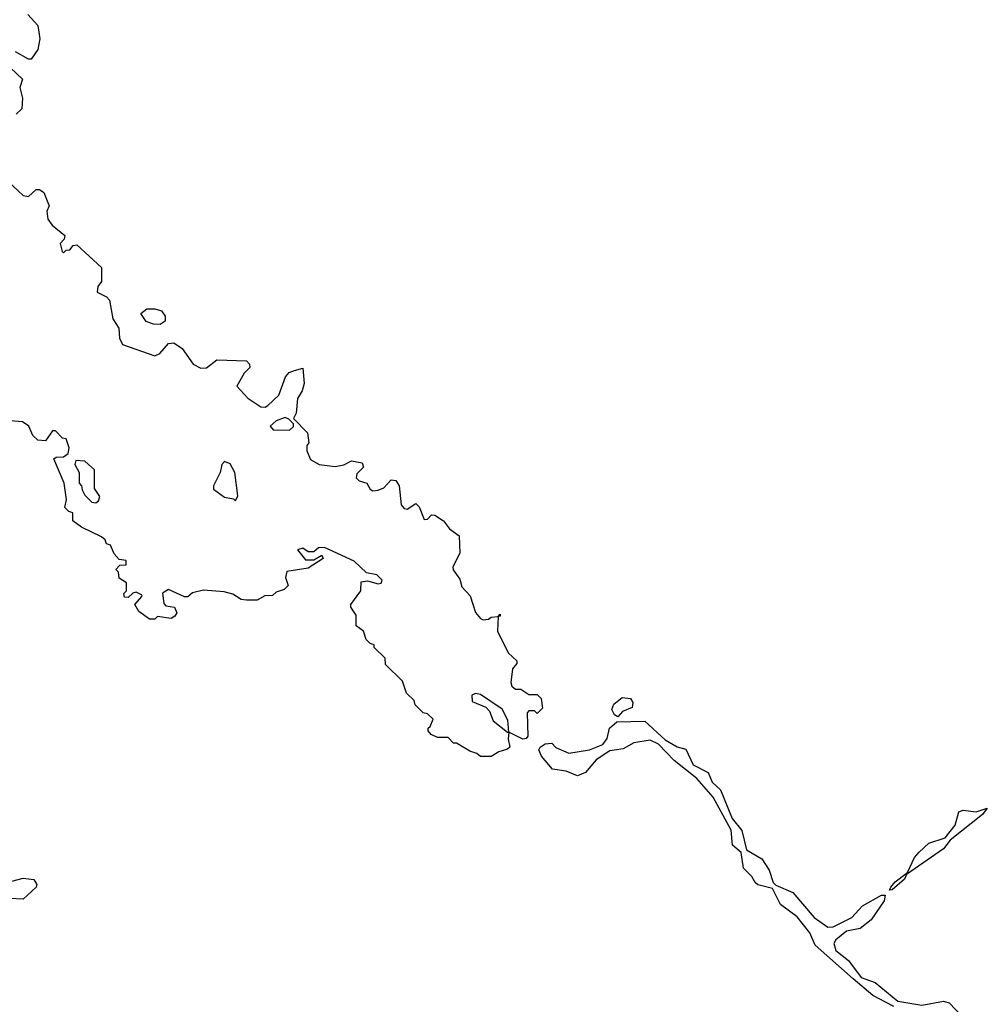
# Model space of a CAD drawing. Extents: x 2535812 to 2752880, y 540738 to 728399.
# Tile 22 of 213: x 2547062 to 2550658, y 641930 to 645586. Entities that reach past the tile are written whole.
import ezdxf

# ---------------------------------------------------------------- set-up
doc = ezdxf.new("R2010")
doc.units = 0

msp = doc.modelspace()

# ---------------------------------------------------------------- linework, layer by layer
at = {"layer": '0CON20XD'}
for points in [[(2547092.5, 645605), (2547130, 645565), (2547137.5, 645515), (2547130, 645475), (2547105, 645440), (2547095, 645440), (2547047, 645467)], [(2547028, 645408), (2547072.5, 645365), (2547062.5, 645335), (2547072.5, 645295), (2547070, 645255), (2547050, 645235)], [(2547020, 644985), (2547075, 644933.3), (2547095, 644930), (2547123.9, 644956.1), (2547136, 644956), (2547152.5, 644945), (2547172.5, 644895), (2547163.3, 644875), (2547167.5, 644845), (2547183.6, 644823.6), (2547230, 644785), (2547228.3, 644771.7), (2547212.5, 644755), (2547220, 644725), (2547225, 644720), (2547235, 644730), (2547248.3, 644731.7), (2547261.7, 644748.3), (2547275, 644750), (2547366.2, 644666.2), (2547366.4, 644613.6), (2547352.5, 644595), (2547350, 644575), (2547385, 644557.5), (2547396.7, 644545), (2547408.8, 644475), (2547430.9, 644440.9), (2547433.9, 644403.9), (2547445, 644380), (2547565, 644337.5), (2547583, 644347), (2547615, 644383.3), (2547635, 644386.7), (2547666.7, 644365), (2547707, 644307), (2547735, 644292.5), (2547757, 644293), (2547795, 644322.5), (2547905, 644320), (2547917, 644307), (2547917.5, 644295), (2547897, 644273), (2547870, 644225), (2547910.7, 644180.7), (2547958.3, 644148.3), (2547975, 644147.5), (2547985, 644153.8), (2548025, 644192), (2548050.3, 644259.7), (2548064.4, 644275.6), (2548083.9, 644283.9), (2548115, 644292.5), (2548119.2, 644235), (2548112, 644208), (2548095, 644180), (2548090, 644125), (2548080, 644105), (2548131.7, 644051.7), (2548137.5, 644015), (2548130, 644005), (2548130, 643985), (2548143.6, 643953.6), (2548175, 643933.8), (2548235, 643927.5), (2548267, 643933), (2548295, 643947.5), (2548335, 643940), (2548340, 643925), (2548315, 643900), (2548313.3, 643885), (2548324.1, 643874.1), (2548352.5, 643865), (2548365, 643842.5), (2548375, 643836.7), (2548395, 643838.8), (2548415, 643847.5), (2548443, 643877), (2548460, 643875), (2548472.5, 643855), (2548480, 643785), (2548490.7, 643770.7), (2548501.7, 643768.3), (2548535, 643790), (2548546.7, 643776.7), (2548565, 643730), (2548578.3, 643731.7), (2548593, 643747), (2548605, 643746.7), (2548637.5, 643725), (2548660, 643695), (2548695, 643670), (2548697.5, 643605), (2548672.5, 643555), (2548673, 643543), (2548698.3, 643508.3), (2548705, 643480), (2548737, 643447), (2548756.7, 643385), (2548775, 643362.5), (2548785, 643357.5), (2548805, 643360), (2548815, 643367.5), (2548840, 643370), (2548848.3, 643378.3), (2548848.3, 643371.7), (2548840, 643370), (2548837.5, 643315), (2548877.5, 643235), (2548910, 643205), (2548910, 643195), (2548893.3, 643175), (2548887.5, 643125), (2548891.7, 643111.7), (2548905, 643100), (2548925, 643100), (2548955, 643080), (2548985, 643080), (2549000, 643065), (2549005, 643030), (2548985, 643010), (2548975, 643020), (2548955, 643020), (2548948.3, 643011.7), (2548950.5, 642925), (2548945, 642917.1), (2548932.5, 642915), (2548880, 642940), (2548877.5, 642915), (2548883.3, 642885), (2548875, 642876.7), (2548843, 642867), (2548815, 642850), (2548775, 642850), (2548761.7, 642861.7), (2548735, 642870), (2548685, 642900), (2548675, 642900), (2548655, 642920), (2548615, 642920), (2548591.7, 642931.7), (2548580, 642945), (2548580, 642955), (2548588.3, 642961.7), (2548598.3, 642988.3), (2548578.3, 643008.3), (2548561.7, 643011.7), (2548531.7, 643041.7), (2548528.3, 643058.3), (2548500, 643085), (2548485, 643130), (2548421.7, 643191.7), (2548420, 643215), (2548380, 643255), (2548380, 643265), (2548365, 643270), (2548350, 643285), (2548340, 643315), (2548312.5, 643335), (2548312.5, 643375), (2548292.5, 643405), (2548292.5, 643415), (2548330, 643465), (2548331.7, 643498.3), (2548355, 643502.5), (2548395, 643491.2), (2548405.9, 643494.1), (2548410, 643505), (2548390, 643525), (2548351.7, 643531.7), (2548305, 643575.8), (2548195, 643625.6), (2548172.5, 643625), (2548155, 643610), (2548135, 643610), (2548115, 643623.3), (2548095, 643617.5), (2548125, 643580), (2548155, 643580), (2548185, 643597.5), (2548190, 643585), (2548135, 643550), (2548055, 643537.5), (2548050, 643515), (2548060, 643485), (2548045, 643470), (2548015, 643460), (2548001.7, 643448.3), (2547973, 643447), (2547945, 643430), (2547905, 643430), (2547885, 643432.5), (2547855, 643452.5), (2547821.7, 643461.7), (2547745, 643467.5), (2547705, 643457.5), (2547687, 643443), (2547675, 643442.5), (2547615, 643470), (2547593, 643457), (2547598.3, 643418.3), (2547605, 643410), (2547637.5, 643405), (2547646.4, 643383.6), (2547639.3, 643370.7), (2547625, 643362.5), (2547575, 643370), (2547565, 643360), (2547545, 643360), (2547505, 643388.8), (2547490, 643415), (2547517.5, 643445), (2547515, 643450), (2547495, 643460), (2547483, 643457), (2547465, 643440), (2547451.7, 643441.7), (2547450, 643455), (2547460, 643465), (2547460, 643495), (2547431.7, 643511.7), (2547430, 643535), (2547420, 643545), (2547435, 643560), (2547458.3, 643561.7), (2547458.3, 643578.3), (2547431.7, 643581.7), (2547413, 643603), (2547400, 643635), (2547385, 643640), (2547380, 643655), (2547366.1, 643666.1), (2547291.7, 643701.7), (2547260, 643725), (2547260, 643755), (2547245, 643760), (2547230, 643775), (2547236.7, 643805), (2547227.5, 643865), (2547190, 643955), (2547198.3, 643961.7), (2547225, 643962.5), (2547242.5, 643975), (2547246.1, 643996.1), (2547235, 644030), (2547221.7, 644031.7), (2547195, 644060), (2547185, 644060), (2547158.3, 644021.7), (2547130, 644025), (2547111.7, 644041.7), (2547096.4, 644076.4), (2547073, 644093), (2547015, 644097.5)], [(2547585, 644454), (2547560, 644455), (2547532.5, 644465), (2547512.5, 644495), (2547535, 644512.5), (2547565, 644512.5), (2547590, 644505), (2547602.5, 644485), (2547603, 644467), (2547585, 644454)], [(2548065, 644062.5), (2548080, 644075), (2548080, 644085), (2548063, 644103), (2548048.8, 644108.8), (2548015, 644096), (2547993.6, 644076.4), (2548005, 644063.3), (2548065, 644062.5)], [(2547345, 643792.5), (2547355, 643800), (2547360, 643815), (2547340, 643845), (2547340, 643915), (2547305, 643946.7), (2547271.2, 643948.8), (2547267.5, 643935), (2547283.3, 643905), (2547283.3, 643865), (2547292.5, 643855), (2547295, 643840), (2547305, 643820), (2547330, 643795), (2547345, 643792.5)], [(2547865, 643800), (2547872.5, 643817.5), (2547862.3, 643905), (2547845, 643936.9), (2547824.1, 643945.9), (2547813.3, 643935), (2547808, 643905), (2547782.5, 643855), (2547783, 643843), (2547823, 643813), (2547857, 643807), (2547865, 643800)], [(2548880, 642940), (2548876.2, 642985), (2548855.5, 643025.5), (2548775, 643080.6), (2548755.9, 643084.1), (2548742.3, 643077.7), (2548743.8, 643053.8), (2548795, 643033.8), (2548808.3, 643018.3), (2548822.3, 642982.3), (2548875, 642940), (2548880, 642940)], [(2549285, 642997.5), (2549272.5, 643005), (2549262.5, 643025), (2549270, 643045), (2549301.1, 643068.9), (2549332, 643065), (2549340.9, 643050.9), (2549337.9, 643032.1), (2549302.5, 643017.5), (2549285, 642997.5)], [(2550311.1, 641921.1), (2550232.9, 641962.9), (2550159.2, 642025), (2550018.8, 642148.8), (2549997.9, 642195), (2549951.8, 642255), (2549890, 642300), (2549859.8, 642359.8), (2549805, 642372.9), (2549795, 642382), (2549782.5, 642405), (2549751.9, 642435), (2549743, 642493), (2549711.1, 642521.1), (2549706.2, 642576.2), (2549639.5, 642699.5), (2549578.8, 642768.8), (2549494.8, 642834.8), (2549436, 642896), (2549405, 642911.2), (2549345, 642900.6), (2549305, 642878.9), (2549255, 642871.1), (2549205, 642837.1), (2549165, 642791.2), (2549135, 642778), (2549092.5, 642795), (2549042.9, 642802.9), (2549001.4, 642851.4), (2548992, 642875), (2548996.5, 642885), (2549015, 642897.5), (2549040, 642900), (2549055, 642883.3), (2549102.9, 642862.9), (2549180, 642875), (2549228.8, 642895), (2549245, 642917.5), (2549253.8, 642955), (2549281.7, 642978.3), (2549385, 642981.2), (2549461.5, 642911.5), (2549505, 642886.2), (2549537.3, 642877.3), (2549565, 642819.2), (2549620.6, 642790.6), (2549636.2, 642755), (2549666.7, 642726.7), (2549709.4, 642619.4), (2549745.5, 642575.5), (2549763.4, 642503.4), (2549820.5, 642470.5), (2549847.7, 642427.7), (2549862.5, 642382.5), (2549872.2, 642372.2), (2549935.4, 642345.4), (2550015, 642252.2), (2550065, 642215.7), (2550085, 642216.9), (2550155, 642252.7), (2550180.7, 642280.7), (2550194.7, 642295.3), (2550265, 642335.6), (2550278.8, 642335), (2550275, 642314.2), (2550226.2, 642243.8), (2550185, 642211.4), (2550135, 642200.8), (2550095, 642169.1), (2550087.5, 642155), (2550095, 642130), (2550142.1, 642092.1), (2550189.7, 642029.7), (2550241.1, 642011.1), (2550325, 641941.4), (2550415, 641926.9), (2550495, 641942), (2550516.7, 641935), (2550564.3, 641884.3)], [(2550294, 642354), (2550300, 642365), (2550316.2, 642385), (2550361.2, 642418.8), (2550387.8, 642475), (2550404.7, 642495.3), (2550441.3, 642528.7), (2550501.5, 642548.5), (2550538, 642595), (2550552.5, 642645), (2550568.8, 642651.2), (2550616, 642644), (2550658, 642658), (2550640, 642635), (2550520.2, 642539.8), (2550495, 642507.5), (2550358.3, 642411.7), (2550350.8, 642395), (2550305, 642354.4), (2550294, 642354)], [(2547075, 642320), (2547025, 642322.5), (2546993, 642333), (2546983, 642343), (2546982.5, 642355), (2546997, 642373), (2547015, 642382.5), (2547075, 642398), (2547115, 642393.3), (2547126.7, 642375), (2547123.3, 642365), (2547075, 642320)]]:
    msp.add_lwpolyline(points, dxfattribs=at)

doc.saveas('drawing.dxf')
